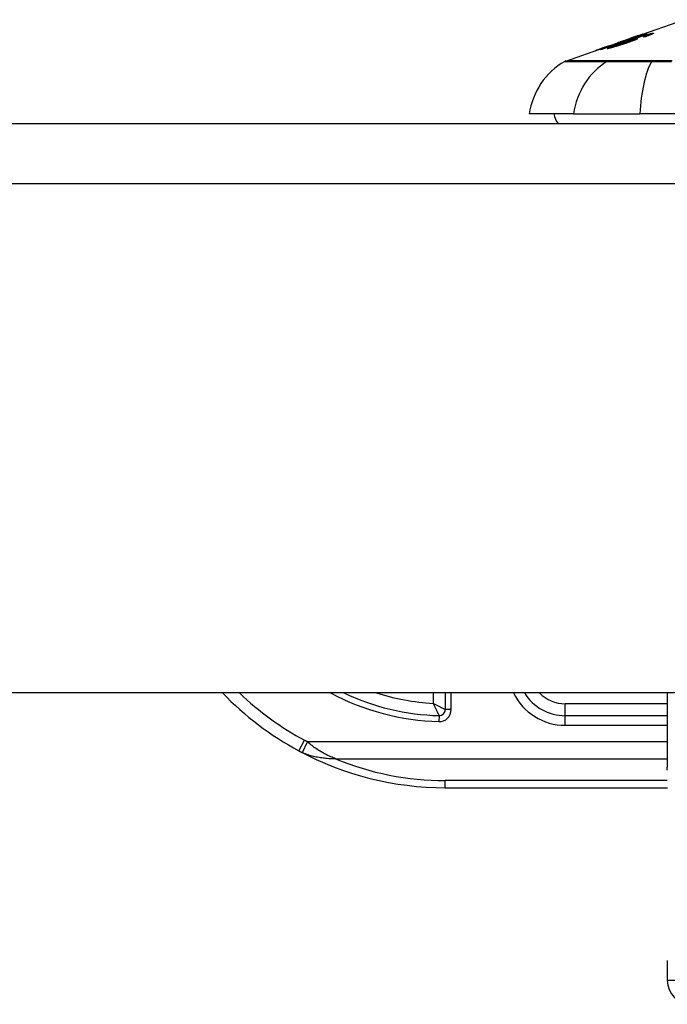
# Model space of a CAD drawing. Header units: inches. Extents: x 12 to 399, y 35 to 188.
# Tile 168 of 256: x 14.96 to 16.02, y 186.53 to 188.15. Entities that reach past the tile are written whole.
import ezdxf

# ---------------------------------------------------------------- set-up
doc = ezdxf.new("R2010")
doc.units = ezdxf.units.IN
doc.header["$MEASUREMENT"] = 0
doc.layers.add('Visible Edges(ANSI)', color=7, linetype='Continuous', lineweight=25)
doc.layers.add('Visible Tangent Edges(ANSI)', color=7, linetype='Continuous', lineweight=25)

msp = doc.modelspace()

# ---------------------------------------------------------------- linework, layer by layer
at = {"layer": 'Visible Edges(ANSI)'}
for p, q in [((15.9733, 188.1217), (16.0515, 188.1491)), ((15.928, 188.1059), (15.9631, 188.1182)), ((15.959, 188.1159), (15.9678, 188.119)), ((15.9635, 188.1183), (15.9635, 188.1183)), ((15.9674, 188.1153), (15.9674, 188.1141)), ((15.9678, 188.119), (15.9678, 188.1186)), ((15.9729, 188.1202), (15.9729, 188.1198)), ((15.9765, 188.1227), (15.9765, 188.1224)), ((15.9899, 188.1259), (15.9899, 188.1256)), ((15.9919, 188.1233), (15.9919, 188.1224)), ((15.9937, 188.1243), (15.9937, 188.1231)), ((15.858, 188.0813), (15.9198, 188.103)), ((15.9151, 188.1013), (15.9151, 188.101)), ((15.9276, 188.1057), (15.9276, 188.1057)), ((15.9334, 188.1041), (15.9334, 188.1032)), ((15.9441, 188.1114), (15.9522, 188.1143)), ((15.9454, 188.1118), (15.9454, 188.1116)), ((15.9521, 188.1142), (15.9521, 188.114)), ((15.9604, 188.1142), (15.9604, 188.1138)), ((15.8708, 187.9944), (15.7981, 187.9944)), ((15.8708, 187.9944), (15.9796, 187.9944)), ((16.837, 187.9944), (15.9796, 187.9944)), ((12.2573, 187.9787), (53.8623, 187.9787)), ((53.8623, 187.0447), (12.2573, 187.0447)), ((15.6603, 187.0447), (15.6603, 187.0173)), ((16.0245, 187.0447), (16.0245, 186.9227)), ((16.0245, 187.0073), (15.8571, 187.0073)), ((15.6603, 186.8892), (16.0246, 186.8892)), ((16.0245, 186.6057), (16.0245, 186.5732))]:
    msp.add_line(p, q, dxfattribs=at)
at = {"layer": 'Visible Edges(ANSI)', "flags": 128}
for points in [[(15.915, 188.1), (15.9174, 188.1009), (15.9198, 188.1017), (15.9222, 188.1026), (15.9246, 188.1034), (15.927, 188.1042), (15.9295, 188.1051), (15.9319, 188.1059), (15.9343, 188.1067), (15.9367, 188.1076), (15.9391, 188.1084), (15.9415, 188.1093), (15.944, 188.1101), (15.9464, 188.1109), (15.9488, 188.1118), (15.9512, 188.1126), (15.9536, 188.1135), (15.956, 188.1143), (15.9585, 188.1151), (15.9609, 188.116), (15.9633, 188.1168), (15.9657, 188.1177), (15.9681, 188.1185), (15.9705, 188.1193), (15.9729, 188.1202)], [(15.9908, 188.126), (15.9877, 188.1249), (15.9847, 188.1239), (15.9816, 188.1228), (15.9785, 188.1217), (15.9754, 188.1206), (15.9723, 188.1196), (15.9692, 188.1185), (15.9661, 188.1174), (15.9629, 188.1163), (15.9598, 188.1153), (15.9567, 188.1142), (15.9536, 188.1131), (15.9505, 188.112), (15.9474, 188.111), (15.9443, 188.1099), (15.9412, 188.1088), (15.9381, 188.1077), (15.935, 188.1067), (15.9319, 188.1056), (15.9288, 188.1045), (15.9257, 188.1034), (15.9226, 188.1024), (15.9196, 188.1013), (15.9165, 188.1003)], [(15.9667, 188.1154), (15.9663, 188.1153), (15.9657, 188.1152), (15.965, 188.1151), (15.9642, 188.1148), (15.9632, 188.1146), (15.9622, 188.1143), (15.9612, 188.114), (15.9603, 188.1138), (15.9594, 188.1135), (15.9587, 188.1133), (15.9579, 188.113), (15.9571, 188.1128), (15.9562, 188.1125), (15.9554, 188.1123), (15.9546, 188.112), (15.9537, 188.1117), (15.9529, 188.1114), (15.952, 188.1111), (15.9512, 188.1109), (15.9503, 188.1106), (15.9495, 188.1103), (15.9487, 188.11), (15.9478, 188.1097), (15.947, 188.1094)], [(15.9656, 188.1186), (15.9649, 188.1183), (15.9642, 188.1181), (15.9635, 188.1179), (15.9629, 188.1176), (15.9622, 188.1174), (15.9615, 188.1172), (15.9608, 188.1169), (15.9602, 188.1167), (15.9595, 188.1165), (15.9589, 188.1162), (15.9582, 188.116), (15.9575, 188.1158), (15.9568, 188.1156), (15.9561, 188.1153), (15.9554, 188.1151), (15.9547, 188.1148), (15.9539, 188.1146), (15.9533, 188.1144), (15.9526, 188.1142), (15.952, 188.114), (15.9514, 188.1138), (15.9509, 188.1136), (15.9504, 188.1134), (15.9499, 188.1133)], [(15.9521, 188.1142), (15.9526, 188.1144), (15.9538, 188.1147), (15.9555, 188.1153), (15.9569, 188.1158), (15.9574, 188.1159), (15.9578, 188.1161), (15.9581, 188.1162), (15.9585, 188.1163), (15.9589, 188.1164), (15.9593, 188.1166), (15.9597, 188.1167), (15.9601, 188.1168), (15.9605, 188.117), (15.9609, 188.1171), (15.9614, 188.1173), (15.9618, 188.1174), (15.9622, 188.1176), (15.9627, 188.1177), (15.9631, 188.1179), (15.9636, 188.118), (15.964, 188.1182), (15.9645, 188.1184), (15.9649, 188.1185), (15.9653, 188.1187)], [(15.9545, 188.1126), (15.9559, 188.1131), (15.9573, 188.1136), (15.9587, 188.1141), (15.9602, 188.1145), (15.9616, 188.115), (15.963, 188.1155), (15.9644, 188.116), (15.9659, 188.1165), (15.9673, 188.117), (15.9687, 188.1175), (15.9701, 188.1179), (15.9715, 188.1184), (15.9728, 188.1189), (15.9742, 188.1193), (15.9756, 188.1198), (15.9769, 188.1202), (15.9782, 188.1206), (15.9795, 188.1211), (15.9808, 188.1215), (15.9821, 188.1219), (15.9834, 188.1223), (15.9846, 188.1227), (15.9859, 188.1231), (15.9871, 188.1235)], [(15.9546, 188.1103), (15.9559, 188.1108), (15.9571, 188.1112), (15.9583, 188.1116), (15.9595, 188.112), (15.9606, 188.1124), (15.9616, 188.1128), (15.9626, 188.1132), (15.9636, 188.1135), (15.9644, 188.1139), (15.9651, 188.1141), (15.9656, 188.1144), (15.966, 188.1146), (15.9664, 188.1147), (15.9667, 188.1149), (15.9669, 188.115), (15.9671, 188.1151), (15.9672, 188.1152), (15.9673, 188.1153), (15.9674, 188.1153), (15.9673, 188.1154), (15.9672, 188.1154), (15.9671, 188.1154), (15.9669, 188.1154), (15.9667, 188.1154)], [(15.9751, 188.1181), (15.9756, 188.1182), (15.9759, 188.1181), (15.9759, 188.118), (15.9758, 188.1178), (15.9754, 188.1176), (15.9749, 188.1173), (15.9742, 188.1169), (15.9734, 188.1166), (15.9727, 188.1163), (15.972, 188.116), (15.9713, 188.1157), (15.9705, 188.1153), (15.9696, 188.115), (15.9687, 188.1147), (15.9678, 188.1143), (15.9668, 188.1139), (15.9658, 188.1136), (15.9647, 188.1132), (15.9636, 188.1128), (15.9625, 188.1124), (15.9614, 188.112), (15.9602, 188.1116), (15.959, 188.1112), (15.9578, 188.1108)], [(15.9729, 188.1202), (15.9724, 188.12), (15.9719, 188.1198), (15.9714, 188.1197), (15.9708, 188.1195), (15.9703, 188.1194), (15.9698, 188.1192), (15.9693, 188.1191), (15.9689, 188.1189), (15.9684, 188.1188), (15.9679, 188.1186), (15.9674, 188.1185), (15.967, 188.1183), (15.9665, 188.1182), (15.9661, 188.1181), (15.9656, 188.1179), (15.965, 188.1177), (15.9644, 188.1175), (15.9636, 188.1173), (15.9629, 188.1171), (15.9621, 188.1169), (15.9613, 188.1166), (15.9605, 188.1164), (15.9597, 188.1161), (15.959, 188.1159)], [(15.9886, 188.1234), (15.9867, 188.1228), (15.9846, 188.1222), (15.9825, 188.1215), (15.9802, 188.1208), (15.9782, 188.1202), (15.9764, 188.1196), (15.9749, 188.1191), (15.9739, 188.1187), (15.973, 188.1185), (15.9722, 188.1182), (15.9714, 188.1179), (15.9705, 188.1176), (15.9696, 188.1173), (15.9688, 188.117), (15.9679, 188.1167), (15.9671, 188.1165), (15.9662, 188.1162), (15.9654, 188.1159), (15.9645, 188.1156), (15.9637, 188.1153), (15.9628, 188.115), (15.962, 188.1147), (15.9612, 188.1144), (15.9604, 188.1142)], [(15.9604, 188.1142), (15.9611, 188.1144), (15.9617, 188.1146), (15.9623, 188.1148), (15.963, 188.115), (15.9636, 188.1152), (15.9642, 188.1153), (15.9648, 188.1155), (15.9654, 188.1157), (15.966, 188.1159), (15.9666, 188.1161), (15.9673, 188.1162), (15.9679, 188.1164), (15.9686, 188.1166), (15.9693, 188.1168), (15.97, 188.117), (15.9708, 188.1172), (15.9715, 188.1174), (15.9721, 188.1176), (15.9728, 188.1177), (15.9733, 188.1178), (15.9738, 188.1179), (15.9743, 188.118), (15.9747, 188.1181), (15.9751, 188.1181)], [(15.9765, 188.1227), (15.9764, 188.1227), (15.9761, 188.1226), (15.9758, 188.1225), (15.9753, 188.1224), (15.9748, 188.1222), (15.9741, 188.122), (15.9735, 188.1217), (15.9728, 188.1215), (15.9723, 188.1213), (15.9717, 188.1211), (15.9712, 188.1209), (15.9706, 188.1207), (15.9699, 188.1205), (15.9693, 188.1203), (15.9686, 188.1201), (15.968, 188.1198), (15.9673, 188.1196), (15.9666, 188.1193), (15.9659, 188.1191), (15.9652, 188.1189), (15.9645, 188.1186), (15.9637, 188.1184), (15.963, 188.1181), (15.9623, 188.1179)], [(15.9623, 188.1179), (15.9624, 188.1179), (15.9624, 188.1179), (15.9625, 188.1179), (15.9625, 188.1179), (15.9626, 188.118), (15.9626, 188.118), (15.9627, 188.118), (15.9627, 188.118), (15.9628, 188.118), (15.9628, 188.118), (15.9629, 188.1181), (15.9629, 188.1181), (15.963, 188.1181), (15.963, 188.1181), (15.9631, 188.1181), (15.9631, 188.1182), (15.9632, 188.1182), (15.9632, 188.1182), (15.9633, 188.1182), (15.9633, 188.1182), (15.9634, 188.1182), (15.9634, 188.1183), (15.9635, 188.1183), (15.9635, 188.1183)], [(15.9635, 188.1183), (15.9653, 188.1189), (15.967, 188.1195), (15.9687, 188.1201), (15.9703, 188.1207), (15.9719, 188.1212), (15.9735, 188.1218), (15.9749, 188.1223), (15.9761, 188.1227), (15.9772, 188.1231), (15.9781, 188.1234), (15.9789, 188.1237), (15.9796, 188.1239), (15.9803, 188.1242), (15.9809, 188.1244), (15.9815, 188.1246), (15.982, 188.1247), (15.9824, 188.1249), (15.9828, 188.125), (15.9831, 188.1251), (15.9834, 188.1252), (15.9836, 188.1253), (15.9838, 188.1253), (15.9839, 188.1253), (15.984, 188.1254)], [(15.9653, 188.1187), (15.9661, 188.1189), (15.9669, 188.1192), (15.9676, 188.1195), (15.9684, 188.1197), (15.9691, 188.12), (15.9698, 188.1202), (15.9705, 188.1205), (15.9712, 188.1207), (15.9718, 188.121), (15.9724, 188.1212), (15.973, 188.1214), (15.9736, 188.1216), (15.9741, 188.1218), (15.9746, 188.122), (15.975, 188.1221), (15.9753, 188.1222), (15.9757, 188.1224), (15.9759, 188.1225), (15.9761, 188.1226), (15.9763, 188.1226), (15.9764, 188.1227), (15.9765, 188.1227), (15.9765, 188.1227), (15.9765, 188.1227)], [(15.984, 188.1254), (15.984, 188.1253), (15.984, 188.1253), (15.9838, 188.1252), (15.9835, 188.1251), (15.9831, 188.1249), (15.9826, 188.1247), (15.982, 188.1245), (15.9814, 188.1242), (15.9806, 188.124), (15.9797, 188.1236), (15.9787, 188.1233), (15.9777, 188.1229), (15.9766, 188.1225), (15.9755, 188.1221), (15.9745, 188.1217), (15.9734, 188.1213), (15.9725, 188.121), (15.9716, 188.1207), (15.9706, 188.1203), (15.9696, 188.12), (15.9686, 188.1196), (15.9676, 188.1193), (15.9666, 188.1189), (15.9656, 188.1186)], [(15.9678, 188.119), (15.9688, 188.1193), (15.9698, 188.1196), (15.9709, 188.1199), (15.9719, 188.1203), (15.9729, 188.1206), (15.9739, 188.1209), (15.9749, 188.1212), (15.9759, 188.1215), (15.9768, 188.1218), (15.9778, 188.1221), (15.9787, 188.1224), (15.9796, 188.1226), (15.9804, 188.1229), (15.9813, 188.1232), (15.9821, 188.1234), (15.9829, 188.1237), (15.9837, 188.1239), (15.9845, 188.1242), (15.9854, 188.1245), (15.9863, 188.1248), (15.9872, 188.125), (15.9881, 188.1253), (15.989, 188.1256), (15.9899, 188.1259)], [(15.9852, 188.1208), (15.9855, 188.1209), (15.9858, 188.121), (15.9861, 188.1211), (15.9865, 188.1212), (15.9868, 188.1214), (15.9871, 188.1215), (15.9874, 188.1216), (15.9877, 188.1217), (15.988, 188.1218), (15.9883, 188.1219), (15.9886, 188.122), (15.9889, 188.1221), (15.9892, 188.1222), (15.9895, 188.1223), (15.9897, 188.1224), (15.99, 188.1226), (15.9903, 188.1227), (15.9905, 188.1228), (15.9908, 188.1229), (15.991, 188.1229), (15.9912, 188.123), (15.9915, 188.1231), (15.9917, 188.1232), (15.9919, 188.1233)], [(15.9884, 188.1212), (15.9883, 188.1212), (15.9882, 188.1212), (15.988, 188.1212), (15.9879, 188.1211), (15.9878, 188.1211), (15.9876, 188.1211), (15.9875, 188.1211), (15.9874, 188.1211), (15.9872, 188.1211), (15.9871, 188.121), (15.987, 188.121), (15.9868, 188.121), (15.9867, 188.121), (15.9866, 188.121), (15.9864, 188.1209), (15.9863, 188.1209), (15.9862, 188.1209), (15.986, 188.1209), (15.9859, 188.1209), (15.9857, 188.1209), (15.9856, 188.1208), (15.9855, 188.1208), (15.9853, 188.1208), (15.9852, 188.1208)], [(15.9871, 188.1235), (15.9879, 188.1237), (15.9887, 188.124), (15.9895, 188.1242), (15.9902, 188.1244), (15.991, 188.1246), (15.9917, 188.1248), (15.9924, 188.125), (15.9931, 188.1252), (15.9938, 188.1254), (15.9944, 188.1256), (15.995, 188.1258), (15.9956, 188.1259), (15.9962, 188.126), (15.9967, 188.1262), (15.9972, 188.1263), (15.9977, 188.1264), (15.9981, 188.1265), (15.9986, 188.1266), (15.999, 188.1267), (15.9993, 188.1267), (15.9997, 188.1268), (16, 188.1268), (16.0003, 188.1269), (16.0005, 188.1269)], [(16.0005, 188.1269), (16.0009, 188.1269), (16.0012, 188.1269), (16.0014, 188.1269), (16.0015, 188.1268), (16.0016, 188.1268), (16.0016, 188.1267), (16.0015, 188.1265), (16.0013, 188.1264), (16.001, 188.1262), (16.0006, 188.126), (16.0002, 188.1257), (15.9996, 188.1255), (15.999, 188.1252), (15.9984, 188.1249), (15.9976, 188.1246), (15.9968, 188.1243), (15.9959, 188.1239), (15.9949, 188.1235), (15.994, 188.1232), (15.9929, 188.1228), (15.9918, 188.1224), (15.9907, 188.122), (15.9896, 188.1216), (15.9884, 188.1212)], [(15.9931, 188.1244), (15.993, 188.1244), (15.9929, 188.1244), (15.9928, 188.1243), (15.9927, 188.1243), (15.9925, 188.1243), (15.9924, 188.1243), (15.9923, 188.1243), (15.9921, 188.1242), (15.9919, 188.1242), (15.9918, 188.1242), (15.9916, 188.1241), (15.9914, 188.1241), (15.9912, 188.124), (15.991, 188.124), (15.9908, 188.1239), (15.9906, 188.1239), (15.9904, 188.1238), (15.9901, 188.1238), (15.9899, 188.1237), (15.9897, 188.1236), (15.9894, 188.1236), (15.9892, 188.1235), (15.9889, 188.1234), (15.9886, 188.1234)], [(15.9899, 188.1259), (15.9899, 188.1259), (15.9899, 188.1259), (15.99, 188.1259), (15.99, 188.1259), (15.9901, 188.1259), (15.9901, 188.1259), (15.9901, 188.1259), (15.9902, 188.1259), (15.9902, 188.1259), (15.9903, 188.1259), (15.9903, 188.1259), (15.9903, 188.1259), (15.9904, 188.126), (15.9904, 188.126), (15.9905, 188.126), (15.9905, 188.126), (15.9905, 188.126), (15.9906, 188.126), (15.9906, 188.126), (15.9907, 188.126), (15.9907, 188.126), (15.9907, 188.126), (15.9908, 188.126), (15.9908, 188.126)], [(15.9919, 188.1233), (15.9921, 188.1234), (15.9923, 188.1235), (15.9925, 188.1236), (15.9927, 188.1237), (15.9928, 188.1237), (15.993, 188.1238), (15.9931, 188.1239), (15.9932, 188.124), (15.9933, 188.124), (15.9934, 188.1241), (15.9935, 188.1241), (15.9936, 188.1242), (15.9936, 188.1242), (15.9936, 188.1243), (15.9937, 188.1243), (15.9937, 188.1243), (15.9936, 188.1244), (15.9936, 188.1244), (15.9936, 188.1244), (15.9935, 188.1244), (15.9934, 188.1244), (15.9933, 188.1244), (15.9932, 188.1244), (15.9931, 188.1244)], [(15.9076, 188.0986), (15.9075, 188.0986), (15.9077, 188.0987), (15.908, 188.0988), (15.9085, 188.099), (15.9091, 188.0992), (15.91, 188.0995), (15.9109, 188.0998), (15.9118, 188.1002), (15.9126, 188.1005), (15.9134, 188.1007), (15.9142, 188.101), (15.915, 188.1013), (15.9159, 188.1016), (15.9169, 188.102), (15.9178, 188.1023), (15.9188, 188.1027), (15.9199, 188.103), (15.9209, 188.1034), (15.922, 188.1038), (15.9231, 188.1041), (15.9242, 188.1045), (15.9253, 188.1049), (15.9264, 188.1053), (15.9276, 188.1057)], [(15.9321, 188.1068), (15.9301, 188.1061), (15.928, 188.1054), (15.9259, 188.1047), (15.9239, 188.104), (15.9219, 188.1033), (15.9201, 188.1027), (15.9183, 188.1021), (15.9167, 188.1016), (15.9154, 188.1011), (15.9143, 188.1008), (15.9134, 188.1005), (15.9126, 188.1002), (15.9118, 188.0999), (15.9111, 188.0997), (15.9105, 188.0995), (15.9099, 188.0993), (15.9094, 188.0992), (15.9089, 188.099), (15.9086, 188.0989), (15.9082, 188.0988), (15.908, 188.0987), (15.9078, 188.0987), (15.9076, 188.0986), (15.9076, 188.0986)], [(15.9165, 188.1003), (15.9165, 188.1003), (15.9164, 188.1002), (15.9163, 188.1002), (15.9163, 188.1002), (15.9162, 188.1002), (15.9162, 188.1002), (15.9161, 188.1002), (15.916, 188.1002), (15.916, 188.1002), (15.9159, 188.1002), (15.9158, 188.1002), (15.9158, 188.1002), (15.9157, 188.1002), (15.9157, 188.1001), (15.9156, 188.1001), (15.9155, 188.1001), (15.9155, 188.1001), (15.9154, 188.1001), (15.9154, 188.1001), (15.9153, 188.1001), (15.9152, 188.1001), (15.9152, 188.1001), (15.9151, 188.1001), (15.915, 188.1)], [(15.9292, 188.1063), (15.928, 188.1058), (15.9268, 188.1054), (15.9256, 188.105), (15.9244, 188.1046), (15.9232, 188.1042), (15.9221, 188.1038), (15.921, 188.1034), (15.92, 188.103), (15.919, 188.1027), (15.9183, 188.1024), (15.9177, 188.1022), (15.9172, 188.102), (15.9168, 188.1019), (15.9165, 188.1018), (15.9162, 188.1017), (15.9159, 188.1016), (15.9157, 188.1015), (15.9155, 188.1014), (15.9154, 188.1014), (15.9153, 188.1013), (15.9152, 188.1013), (15.9152, 188.1013), (15.9151, 188.1013), (15.9152, 188.1013)], [(15.9152, 188.1013), (15.9153, 188.1013), (15.9154, 188.1013), (15.9157, 188.1014), (15.9161, 188.1015), (15.9165, 188.1017), (15.917, 188.1019), (15.9177, 188.1021), (15.9183, 188.1023), (15.9191, 188.1025), (15.9198, 188.1028), (15.9205, 188.103), (15.9212, 188.1033), (15.922, 188.1035), (15.9228, 188.1038), (15.9236, 188.1041), (15.9244, 188.1043), (15.9252, 188.1046), (15.9261, 188.1049), (15.927, 188.1052), (15.9279, 188.1055), (15.9288, 188.1059), (15.9297, 188.1062), (15.9306, 188.1065), (15.9315, 188.1068)], [(15.9267, 188.1016), (15.9256, 188.1016), (15.9263, 188.1021), (15.9287, 188.1032), (15.9311, 188.1042), (15.9322, 188.1046), (15.9331, 188.1049), (15.9341, 188.1053), (15.9352, 188.1057), (15.9362, 188.1061), (15.9373, 188.1065), (15.9385, 188.1069), (15.9396, 188.1073), (15.9408, 188.1077), (15.9419, 188.1082), (15.9432, 188.1086), (15.9444, 188.109), (15.9456, 188.1095), (15.9469, 188.1099), (15.9482, 188.1104), (15.9494, 188.1108), (15.9507, 188.1112), (15.952, 188.1117), (15.9532, 188.1121), (15.9545, 188.1126)], [(15.9578, 188.1108), (15.9563, 188.1103), (15.9548, 188.1098), (15.9532, 188.1093), (15.9517, 188.1088), (15.9502, 188.1083), (15.9486, 188.1078), (15.947, 188.1073), (15.9454, 188.1068), (15.9438, 188.1063), (15.9423, 188.1058), (15.9408, 188.1053), (15.9393, 188.1049), (15.9378, 188.1045), (15.9365, 188.1041), (15.9351, 188.1037), (15.9339, 188.1033), (15.9327, 188.103), (15.9315, 188.1027), (15.9305, 188.1024), (15.9295, 188.1022), (15.9286, 188.102), (15.9279, 188.1018), (15.9273, 188.1017), (15.9267, 188.1016)], [(15.9276, 188.1057), (15.9276, 188.1057), (15.9277, 188.1058), (15.9278, 188.1058), (15.9279, 188.1058), (15.9279, 188.1058), (15.928, 188.1059), (15.9281, 188.1059), (15.9281, 188.1059), (15.9282, 188.1059), (15.9283, 188.1059), (15.9283, 188.106), (15.9284, 188.106), (15.9285, 188.106), (15.9285, 188.106), (15.9286, 188.1061), (15.9287, 188.1061), (15.9287, 188.1061), (15.9288, 188.1061), (15.9289, 188.1062), (15.9289, 188.1062), (15.929, 188.1062), (15.9291, 188.1062), (15.9291, 188.1062), (15.9292, 188.1063)], [(15.9315, 188.1068), (15.9324, 188.1071), (15.9332, 188.1074), (15.934, 188.1077), (15.9348, 188.108), (15.9356, 188.1082), (15.9364, 188.1085), (15.9372, 188.1088), (15.938, 188.1091), (15.9387, 188.1093), (15.9394, 188.1096), (15.9401, 188.1098), (15.9407, 188.1101), (15.9413, 188.1103), (15.9419, 188.1105), (15.9426, 188.1107), (15.9432, 188.111), (15.9437, 188.1112), (15.9442, 188.1114), (15.9447, 188.1115), (15.945, 188.1116), (15.9452, 188.1117), (15.9454, 188.1118), (15.9454, 188.1118), (15.9454, 188.1118)], [(15.9499, 188.1133), (15.9498, 188.1132), (15.9496, 188.1132), (15.9494, 188.1131), (15.9491, 188.113), (15.9489, 188.1129), (15.9486, 188.1127), (15.9482, 188.1126), (15.9479, 188.1125), (15.9475, 188.1123), (15.9471, 188.1122), (15.9466, 188.112), (15.9461, 188.1118), (15.9456, 188.1116), (15.945, 188.1114), (15.9443, 188.1112), (15.9434, 188.1108), (15.9424, 188.1105), (15.9411, 188.11), (15.9397, 188.1095), (15.9382, 188.109), (15.9368, 188.1085), (15.9352, 188.1079), (15.9337, 188.1074), (15.9321, 188.1068)], [(15.947, 188.1094), (15.9462, 188.1091), (15.9453, 188.1088), (15.9445, 188.1086), (15.9437, 188.1083), (15.9429, 188.108), (15.9421, 188.1077), (15.9413, 188.1074), (15.9406, 188.1071), (15.9398, 188.1069), (15.9391, 188.1066), (15.9384, 188.1063), (15.9377, 188.1061), (15.9371, 188.1058), (15.9365, 188.1056), (15.9359, 188.1054), (15.9354, 188.1051), (15.9349, 188.1049), (15.9345, 188.1048), (15.9341, 188.1046), (15.9338, 188.1044), (15.9335, 188.1042), (15.9334, 188.1041), (15.9335, 188.1041), (15.9339, 188.1041)], [(15.9339, 188.1041), (15.9341, 188.1041), (15.9344, 188.1042), (15.9347, 188.1043), (15.9351, 188.1043), (15.9355, 188.1044), (15.9359, 188.1045), (15.9364, 188.1047), (15.9369, 188.1048), (15.9375, 188.1049), (15.938, 188.1051), (15.9386, 188.1053), (15.9393, 188.1055), (15.9399, 188.1056), (15.9406, 188.1058), (15.9413, 188.106), (15.9421, 188.1063), (15.9433, 188.1066), (15.9446, 188.1071), (15.9462, 188.1076), (15.9479, 188.1081), (15.9496, 188.1087), (15.9513, 188.1092), (15.953, 188.1098), (15.9546, 188.1103)], [(15.9454, 188.1118), (15.9454, 188.1118), (15.9454, 188.1118), (15.9453, 188.1118), (15.9453, 188.1118), (15.9453, 188.1118), (15.9452, 188.1118), (15.9452, 188.1118), (15.9452, 188.1118), (15.9451, 188.1118), (15.9451, 188.1117), (15.945, 188.1117), (15.9449, 188.1117), (15.9449, 188.1117), (15.9448, 188.1117), (15.9447, 188.1116), (15.9447, 188.1116), (15.9446, 188.1116), (15.9445, 188.1116), (15.9445, 188.1116), (15.9444, 188.1115), (15.9443, 188.1115), (15.9442, 188.1115), (15.9442, 188.1115), (15.9441, 188.1114)], [(15.9522, 188.1143), (15.9522, 188.1143), (15.9522, 188.1143), (15.9522, 188.1143), (15.9522, 188.1142), (15.9521, 188.1142), (15.9521, 188.1142), (15.9521, 188.1142), (15.9521, 188.1142), (15.9521, 188.1142), (15.9521, 188.1142), (15.9521, 188.1142), (15.9521, 188.1142), (15.9521, 188.1142), (15.9521, 188.1142), (15.9521, 188.1142), (15.9521, 188.1142), (15.9521, 188.1142), (15.9521, 188.1142), (15.9521, 188.1142), (15.9521, 188.1142), (15.9521, 188.1142), (15.9521, 188.1142), (15.9521, 188.1142), (15.9521, 188.1142)]]:
    msp.add_lwpolyline(points, dxfattribs=at)
at = {"layer": 'Visible Edges(ANSI)'}
for centre, radius, start, end in [((15.9151, 187.9781), 0.1181, 119.8169, 172.0587), ((15.8612, 188.0721), 0.00984, 109.29, 119.8169), ((15.8768, 188.0023), 0.0394, 191.537, 216.8699), ((15.6603, 187.3961), 0.5069, 223.883, 241.7521), ((15.6603, 187.3961), 0.3888, 244.6591, 268.5116), ((15.8571, 187.086), 0.0787, 211.6615, 270), ((15.6504, 187.0173), 0.00984, 268.5116, 0), ((15.6603, 187.3961), 0.5069, 241.7521, 270), ((16.0638, 186.5732), 0.0394, 180, 270)]:
    msp.add_arc(centre, radius, start, end, dxfattribs=at)
at = {"layer": 'Visible Tangent Edges(ANSI)'}
for p, q in [((15.9653, 188.1187), (15.9653, 188.1185)), ((15.9751, 188.1181), (15.9751, 188.1174)), ((15.984, 188.1254), (15.984, 188.1253)), ((15.9871, 188.1235), (15.9871, 188.1229)), ((16.0005, 188.1269), (16.0005, 188.1259)), ((15.9152, 188.1013), (15.9152, 188.1011)), ((15.9315, 188.1068), (15.9315, 188.1066)), ((15.9339, 188.1041), (15.9339, 188.1033)), ((15.9521, 188.1142), (15.9521, 188.114)), ((15.9545, 188.1126), (15.9545, 188.112)), ((15.9546, 188.1103), (15.9546, 188.1097)), ((15.9278, 188.0814), (15.9276, 188.0814)), ((16, 188.0814), (15.9995, 188.0814)), ((53.8623, 187.8797), (12.2573, 187.8797)), ((15.6406, 187.0447), (15.6406, 187.0275)), ((15.6701, 187.0173), (15.6701, 187.0447)), ((15.6701, 187.0173), (15.6603, 187.0173)), ((15.8571, 187.0073), (15.8571, 187.027)), ((16.0245, 187.027), (15.8571, 187.027)), ((15.6502, 187.0074), (15.6499, 186.9976)), ((15.8571, 186.9915), (15.8571, 187.0073)), ((15.8571, 186.9915), (16.0245, 186.9915)), ((15.4204, 186.9495), (15.4297, 186.9669)), ((15.4261, 186.9468), (15.4344, 186.9645)), ((16.0245, 186.9645), (15.4344, 186.9645)), ((15.4804, 186.9367), (16.0245, 186.9367)), ((15.6603, 186.8892), (15.6603, 186.9007)), ((16.0245, 186.9007), (15.6603, 186.9007)), ((16.0245, 186.5732), (16.2213, 186.5732))]:
    msp.add_line(p, q, dxfattribs=at)
at = {"layer": 'Visible Tangent Edges(ANSI)', "flags": 128}
for points in [[(15.8563, 188.0806), (15.8565, 188.0806), (15.8568, 188.0806), (15.8574, 188.0806), (15.8583, 188.0806), (15.8594, 188.0806), (15.8607, 188.0806), (15.8623, 188.0806), (15.8641, 188.0806), (15.8661, 188.0806), (15.8684, 188.0806), (15.871, 188.0805), (15.8737, 188.0805), (15.8768, 188.0805), (15.88, 188.0805), (15.8835, 188.0805), (15.8872, 188.0805), (15.8912, 188.0805), (15.8954, 188.0805), (15.8998, 188.0805), (15.9045, 188.0804), (15.9094, 188.0804), (15.9145, 188.0804), (15.9199, 188.0804), (15.9255, 188.0804)], [(15.9276, 188.0814), (15.922, 188.0814), (15.9166, 188.0814), (15.9114, 188.0814), (15.9065, 188.0814), (15.9018, 188.0814), (15.8973, 188.0814), (15.8931, 188.0814), (15.8891, 188.0814), (15.8854, 188.0814), (15.8819, 188.0814), (15.8786, 188.0814), (15.8755, 188.0814), (15.8727, 188.0814), (15.8702, 188.0814), (15.8679, 188.0814), (15.8658, 188.0814), (15.864, 188.0814), (15.8624, 188.0814), (15.861, 188.0814), (15.8599, 188.0813), (15.8591, 188.0813), (15.8585, 188.0813), (15.8581, 188.0813), (15.858, 188.0813)], [(15.9255, 188.0804), (15.927, 188.0804), (15.9287, 188.0804), (15.9306, 188.0804), (15.9326, 188.0804), (15.9347, 188.0804), (15.937, 188.0803), (15.9395, 188.0803), (15.942, 188.0803), (15.9448, 188.0803), (15.9476, 188.0803), (15.9506, 188.0803), (15.9537, 188.0803), (15.9569, 188.0803), (15.9602, 188.0803), (15.9637, 188.0803), (15.9672, 188.0803), (15.9709, 188.0803), (15.9746, 188.0803), (15.9784, 188.0804), (15.9823, 188.0804), (15.9863, 188.0804), (15.9904, 188.0804), (15.9945, 188.0804), (15.9987, 188.0804)], [(15.9995, 188.0814), (15.9954, 188.0814), (15.9914, 188.0814), (15.9874, 188.0814), (15.9835, 188.0814), (15.9797, 188.0814), (15.976, 188.0814), (15.9723, 188.0814), (15.9688, 188.0814), (15.9653, 188.0814), (15.9619, 188.0814), (15.9587, 188.0814), (15.9555, 188.0814), (15.9525, 188.0814), (15.9496, 188.0814), (15.9468, 188.0814), (15.9441, 188.0814), (15.9416, 188.0814), (15.9392, 188.0814), (15.9369, 188.0814), (15.9348, 188.0814), (15.9328, 188.0814), (15.931, 188.0814), (15.9293, 188.0814), (15.9278, 188.0814)], [(15.9987, 188.0804), (16.0316, 188.0804)], [(16.0327, 188.0814), (16.0164, 188.0814), (16, 188.0814)], [(15.6603, 187.0173), (15.6602, 187.0173), (15.66, 187.0174), (15.6597, 187.0175), (15.6593, 187.0178), (15.6588, 187.018), (15.6582, 187.0183), (15.6575, 187.0187), (15.6567, 187.0191), (15.6559, 187.0195), (15.6551, 187.0199), (15.6542, 187.0204), (15.6532, 187.0209), (15.6523, 187.0214), (15.6513, 187.0219), (15.6502, 187.0224), (15.6492, 187.023), (15.6482, 187.0235), (15.6471, 187.0241), (15.646, 187.0246), (15.645, 187.0252), (15.6439, 187.0258), (15.6428, 187.0263), (15.6417, 187.0269), (15.6406, 187.0275)], [(15.6406, 187.0275), (15.6411, 187.0264), (15.6416, 187.0253), (15.6422, 187.0241), (15.6427, 187.023), (15.6432, 187.0219), (15.6437, 187.0208), (15.6442, 187.0198), (15.6447, 187.0187), (15.6452, 187.0176), (15.6457, 187.0166), (15.6462, 187.0156), (15.6467, 187.0146), (15.6472, 187.0136), (15.6476, 187.0127), (15.648, 187.0118), (15.6484, 187.011), (15.6488, 187.0103), (15.6491, 187.0096), (15.6494, 187.009), (15.6497, 187.0084), (15.6499, 187.008), (15.6501, 187.0077), (15.6502, 187.0075), (15.6502, 187.0074)], [(15.4344, 186.9645), (15.4342, 186.9646), (15.434, 186.9647), (15.4338, 186.9648), (15.4336, 186.9649), (15.4334, 186.965), (15.4332, 186.9651), (15.433, 186.9652), (15.4328, 186.9653), (15.4326, 186.9654), (15.4324, 186.9655), (15.4322, 186.9656), (15.432, 186.9657), (15.4318, 186.9658), (15.4316, 186.9659), (15.4314, 186.966), (15.4312, 186.9661), (15.431, 186.9662), (15.4309, 186.9663), (15.4307, 186.9664), (15.4305, 186.9665), (15.4303, 186.9666), (15.4301, 186.9667), (15.4299, 186.9668), (15.4297, 186.9669)], [(15.4804, 186.9367), (15.4785, 186.9375), (15.4765, 186.9383), (15.4746, 186.9391), (15.4726, 186.9399), (15.4706, 186.9408), (15.4687, 186.9417), (15.4667, 186.9427), (15.4648, 186.9437), (15.4629, 186.9447), (15.4609, 186.9457), (15.459, 186.9468), (15.457, 186.9479), (15.4551, 186.949), (15.4532, 186.9502), (15.4513, 186.9514), (15.4494, 186.9527), (15.4474, 186.954), (15.4455, 186.9553), (15.4437, 186.9567), (15.4418, 186.9582), (15.4399, 186.9597), (15.438, 186.9612), (15.4362, 186.9629), (15.4344, 186.9645)], [(15.4204, 186.9495), (15.4206, 186.9494), (15.4208, 186.9493), (15.4211, 186.9492), (15.4213, 186.949), (15.4215, 186.9489), (15.4218, 186.9488), (15.422, 186.9487), (15.4223, 186.9486), (15.4225, 186.9485), (15.4227, 186.9483), (15.423, 186.9482), (15.4232, 186.9481), (15.4234, 186.948), (15.4237, 186.9479), (15.4239, 186.9478), (15.4241, 186.9477), (15.4244, 186.9475), (15.4246, 186.9474), (15.4249, 186.9473), (15.4251, 186.9472), (15.4253, 186.9471), (15.4256, 186.947), (15.4258, 186.9469), (15.4261, 186.9468)], [(15.4261, 186.9468), (15.4283, 186.9459), (15.4305, 186.945), (15.4328, 186.9442), (15.4351, 186.9434), (15.4373, 186.9428), (15.4396, 186.9421), (15.4419, 186.9415), (15.4442, 186.941), (15.4465, 186.9405), (15.4487, 186.94), (15.451, 186.9396), (15.4533, 186.9392), (15.4556, 186.9388), (15.4579, 186.9385), (15.4601, 186.9382), (15.4624, 186.9379), (15.4647, 186.9377), (15.4669, 186.9374), (15.4692, 186.9373), (15.4715, 186.9371), (15.4737, 186.937), (15.4759, 186.9368), (15.4782, 186.9368), (15.4804, 186.9367)], [(16.0245, 186.918), (16.0245, 186.9227)]]:
    msp.add_lwpolyline(points, dxfattribs=at)
at = {"layer": 'Visible Tangent Edges(ANSI)'}
for centre, radius, start, end in [((15.6603, 187.3961), 0.4872, 226.1533, 241.7521), ((15.6603, 187.3961), 0.3986, 241.8192, 268.5116), ((15.6603, 187.3961), 0.3691, 252.1718, 266.9428), ((15.8571, 187.086), 0.0945, 205.9392, 270), ((15.8571, 187.086), 0.0591, 224.4163, 270), ((15.6504, 187.0173), 0.0197, 268.5116, 0), ((15.6603, 187.3682), 0.4675, 247.3707, 270)]:
    msp.add_arc(centre, radius, start, end, dxfattribs=at)
for centre, major_axis, ratio, start_param, end_param in [((15.9813, 187.9781), (0, 0.1181), 0.943995, 0.523835, 1.432195), ((15.9301, 188.0719), (0.00008, 0.00984), 0.945463, 0.267645, 0.531352), ((16.0182, 187.9781), (0, 0.1181), 0.32996, 0.523835, 1.432195), ((16.0004, 188.0719), (-0.00003, 0.00984), 0.32572, 0.259229, 0.522936)]:
    msp.add_ellipse(centre, major_axis=major_axis, ratio=ratio, start_param=start_param, end_param=end_param, dxfattribs=at)

doc.saveas('drawing.dxf')
